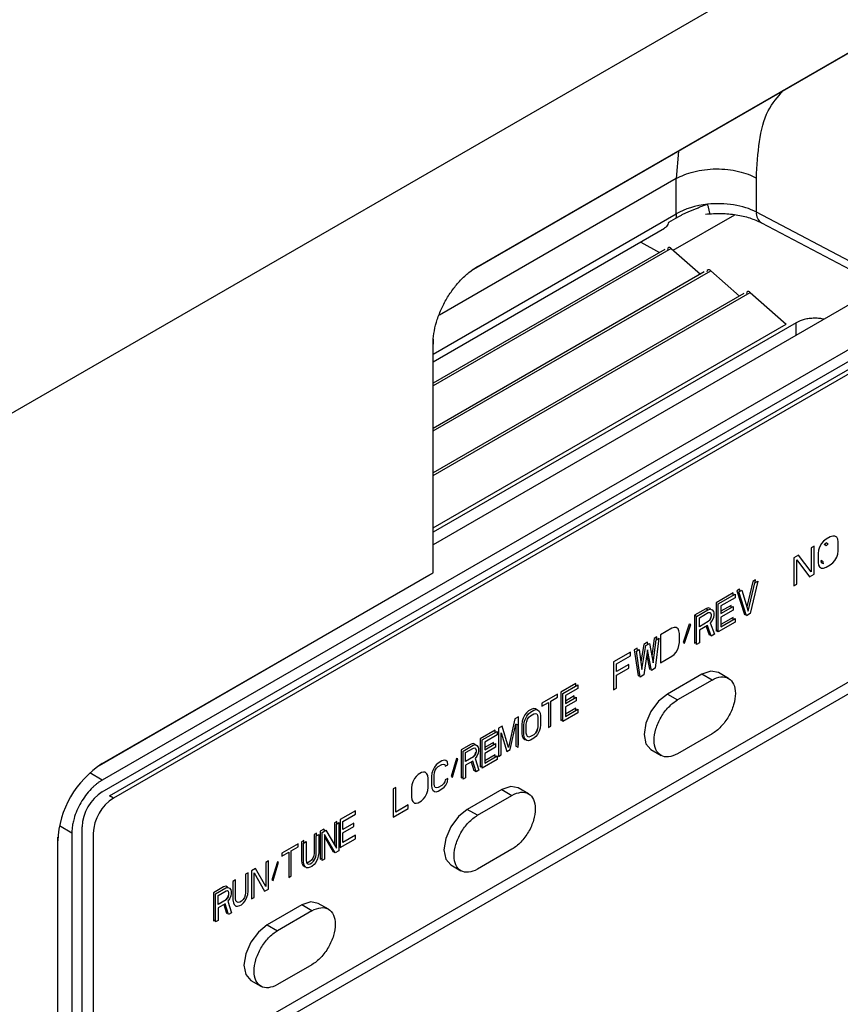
# Model space of a CAD drawing. Header units: millimetres. Extents: x 0 to 423, y 0 to 297.
# Tile 27 of 39: x 383 to 397, y 157 to 175. Entities that reach past the tile are written whole.
import ezdxf

# ---------------------------------------------------------------- set-up
doc = ezdxf.new("R2010")
doc.units = ezdxf.units.MM
doc.layers.add('实线', color=2, linetype='Continuous', lineweight=25)

msp = doc.modelspace()

# ---------------------------------------------------------------- linework, layer by layer
at = {"layer": '实线', "color": 2, "linetype": 'Continuous', "lineweight": 25, "true_color": 0xffff00}
for p, q in [((405.8613, 181.2159), (369.1589, 160.0281)), ((390.6626, 170.3043), (397.7338, 174.3864)), ((390.7274, 170.3502), (397.7985, 174.4323)), ((404.3392, 173.0289), (384.1867, 161.3951)), ((384.1867, 161.191), (404.3392, 172.8248)), ((384.3104, 161.1195), (404.2155, 172.6104)), ((404.2862, 172.5696), (384.3811, 161.0787)), ((394.228, 172.3625), (394.1886, 171.8821)), ((394.1886, 171.8821), (390.0593, 169.4983)), ((394.1887, 171.2694), (394.1886, 171.8821)), ((395.5841, 171.2994), (395.5841, 171.8927)), ((389.9515, 168.8234), (394.1887, 171.2694)), ((394.0598, 171.1248), (394.18, 171.1942)), ((394.1364, 170.6335), (395.2102, 171.2534)), ((397.8163, 170.1204), (395.5841, 171.2994)), ((389.9515, 168.6881), (393.9856, 171.0169)), ((395.6726, 171.1132), (397.7639, 170.0086)), ((394.0997, 170.6659), (389.9515, 168.2712)), ((393.5676, 170.7756), (393.8955, 170.591)), ((394.0997, 170.6659), (394.6104, 170.2159)), ((393.9869, 170.6438), (389.9515, 168.3142)), ((390.7274, 170.3502), (390.6626, 170.3043)), ((389.9515, 167.4834), (394.7891, 170.2761)), ((394.6764, 170.254), (389.9515, 167.5263)), ((398.0566, 170.1776), (389.9515, 165.4986)), ((394.7891, 170.2761), (395.2914, 169.8335)), ((389.9515, 166.7078), (395.4785, 169.8985)), ((395.3658, 169.8764), (389.9515, 166.7508)), ((395.4785, 169.8985), (396.1046, 169.3469)), ((396.2782, 169.37), (389.9515, 165.7177)), ((389.9515, 165.7948), (396.1046, 169.3469)), ((396.2782, 169.151), (396.2782, 169.37)), ((389.9515, 169.0801), (389.9496, 168.9974)), ((389.9496, 165.0078), (389.9496, 168.9974)), ((389.9515, 165.0904), (389.9515, 169.0801)), ((403.1725, 166.558), (385.4948, 156.3529)), ((385.6716, 156.2508), (403.3493, 166.4559)), ((396.721, 165.5173), (396.6858, 165.4553)), ((396.7561, 165.5584), (396.721, 165.5173)), ((396.8001, 165.5942), (396.7561, 165.5584)), ((396.7649, 165.501), (396.8001, 165.5317)), ((396.8704, 165.6348), (396.8001, 165.5942)), ((396.8355, 165.5113), (396.8001, 165.5317)), ((396.8003, 165.4806), (396.8355, 165.5113)), ((396.9144, 165.6498), (396.8704, 165.6348)), ((396.9495, 165.6492), (396.9144, 165.6498)), ((396.9847, 165.6278), (396.9495, 165.6492)), ((397.0023, 165.5963), (396.9847, 165.6278)), ((397.0111, 165.5492), (397.0023, 165.5963)), ((397.0111, 165.3929), (397.0111, 165.5492)), ((396.5891, 165.4725), (396.5364, 165.442)), ((396.5364, 165.442), (396.5364, 165.0251)), ((396.5891, 164.9825), (396.5891, 165.4725)), ((396.6683, 165.4035), (396.6595, 165.3463)), ((396.6595, 165.3463), (396.6595, 165.1899)), ((396.6858, 165.4553), (396.6683, 165.4035)), ((396.8003, 165.4806), (396.7649, 165.501)), ((396.9847, 165.2838), (397.0023, 165.3357)), ((397.0023, 165.3357), (397.0111, 165.3929)), ((396.3167, 165.3152), (396.2376, 165.2695)), ((396.2376, 165.2695), (396.2376, 164.7796)), ((396.2903, 165.2374), (396.51, 164.9369)), ((396.2903, 164.81), (396.2903, 165.2374)), ((396.5364, 165.0251), (396.3167, 165.3152)), ((396.6595, 165.1899), (396.6683, 165.1429)), ((396.721, 165.1837), (396.7122, 165.2204)), ((396.7476, 165.1999), (396.7122, 165.2204)), ((396.7563, 165.1633), (396.721, 165.1837)), ((396.7563, 165.1633), (396.7476, 165.1999)), ((396.8704, 165.1449), (396.9144, 165.1807)), ((396.9144, 165.1807), (396.9495, 165.2218)), ((396.9495, 165.2218), (396.9847, 165.2838)), ((384.1867, 161.6809), (389.9496, 165.0078)), ((389.8789, 164.9648), (389.9496, 165.0078)), ((389.9496, 165.0078), (389.9515, 165.0904)), ((396.6683, 165.1429), (396.6858, 165.1113)), ((396.6858, 165.1113), (396.721, 165.0899)), ((396.721, 165.0899), (396.7561, 165.0894)), ((396.7561, 165.0894), (396.8001, 165.1043)), ((396.8001, 165.1043), (396.8704, 165.1449)), ((384.1325, 161.6475), (389.8789, 164.9648)), ((395.5219, 164.8564), (395.4194, 164.4152)), ((395.4426, 164.3423), (395.5573, 164.836)), ((395.6065, 164.8643), (395.4753, 164.2987)), ((395.5711, 164.8848), (395.5219, 164.8564)), ((395.5573, 164.836), (395.6065, 164.8643)), ((395.5602, 164.8376), (395.5711, 164.8848)), ((396.51, 164.9369), (396.5891, 164.9825)), ((395.1777, 164.6577), (394.8827, 164.4874)), ((395.1777, 164.6169), (395.1777, 164.6577)), ((395.2925, 164.7239), (395.2433, 164.6955)), ((395.2433, 164.6955), (395.3744, 164.2813)), ((395.2787, 164.6751), (395.3278, 164.7035)), ((395.4098, 164.2609), (395.2787, 164.6751)), ((395.3034, 164.6894), (395.2925, 164.7239)), ((395.3278, 164.7035), (395.4426, 164.3423)), ((396.2376, 164.7796), (396.2903, 164.81)), ((394.8827, 164.4874), (394.8827, 163.9974)), ((394.9181, 164.467), (395.2131, 164.6373)), ((395.2131, 164.5747), (394.9673, 164.4328)), ((395.2131, 164.6373), (395.2131, 164.5747)), ((394.7024, 164.3833), (394.5058, 164.2697)), ((394.5411, 164.2493), (394.7378, 164.3629)), ((394.5903, 164.2256), (394.746, 164.3155)), ((394.7434, 164.3965), (394.7024, 164.3833)), ((394.7378, 164.3629), (394.7024, 164.3833)), ((394.7378, 164.3629), (394.7788, 164.3761)), ((394.7762, 164.3842), (394.7434, 164.3965)), ((394.746, 164.3155), (394.7706, 164.3193)), ((394.7706, 164.3193), (394.787, 164.3079)), ((394.7858, 164.3735), (394.7762, 164.3842)), ((394.7788, 164.3761), (394.8116, 164.3638)), ((394.787, 164.3079), (394.7952, 164.2813)), ((394.8116, 164.3638), (394.8361, 164.3363)), ((394.8361, 164.3363), (394.8443, 164.3097)), ((394.8443, 164.3097), (394.8443, 164.268)), ((394.9181, 163.977), (394.9181, 164.467)), ((395.145, 164.4407), (394.9673, 164.3381)), ((394.9673, 164.4328), (394.9673, 164.2973)), ((394.9673, 164.2973), (395.1803, 164.4203)), ((395.1803, 164.3577), (394.9673, 164.2347)), ((395.145, 164.3999), (395.145, 164.4407)), ((395.1803, 164.4203), (395.1803, 164.3577)), ((394.5058, 164.2697), (394.5058, 163.7798)), ((394.5411, 164.2493), (394.5058, 164.2697)), ((394.5411, 163.7594), (394.5411, 164.2493)), ((394.5903, 164.0692), (394.5903, 164.2256)), ((394.746, 164.1591), (394.5903, 164.0692)), ((394.7448, 164.1584), (394.7762, 164.1965)), ((394.7706, 164.1837), (394.746, 164.1591)), ((394.787, 164.2141), (394.7706, 164.1837)), ((394.7762, 164.1965), (394.7903, 164.2285)), ((394.8116, 164.1761), (394.7788, 164.1364)), ((394.7788, 164.1364), (394.8525, 163.9392)), ((394.7952, 164.2501), (394.787, 164.2141)), ((394.7952, 164.2813), (394.7952, 164.2501)), ((394.8361, 164.232), (394.8116, 164.1761)), ((394.8443, 164.268), (394.8361, 164.232)), ((395.2131, 164.1473), (394.9181, 163.977)), ((394.9673, 164.2347), (394.9673, 164.068)), ((395.1777, 164.2303), (394.9673, 164.1088)), ((394.9673, 164.068), (395.2131, 164.2099)), ((395.1777, 164.1895), (395.1777, 164.2303)), ((395.2131, 164.2099), (395.2131, 164.1473)), ((395.3744, 164.2813), (395.3989, 164.2954)), ((395.4753, 164.2987), (395.4098, 164.2609)), ((394.1124, 164.0427), (393.9157, 163.9291)), ((394.1534, 164.0559), (394.1124, 164.0427)), ((394.1862, 164.054), (394.1534, 164.0559)), ((394.2189, 164.0312), (394.1862, 164.054)), ((394.2353, 163.999), (394.2189, 164.0312)), ((394.2435, 163.9516), (394.2353, 163.999)), ((394.4156, 164.1135), (394.3091, 163.7914)), ((394.3337, 163.7847), (394.4402, 164.1068)), ((394.4402, 164.1068), (394.4156, 164.1135)), ((394.7296, 164.0871), (394.5903, 164.0067)), ((394.5903, 164.0067), (394.5903, 163.7878)), ((394.7065, 164.0738), (394.7598, 163.9265)), ((394.7952, 163.9061), (394.7296, 164.0871)), ((394.8827, 163.9974), (394.9181, 164.0179)), ((394.9181, 163.977), (394.8827, 163.9974)), ((393.6863, 163.7967), (393.6207, 163.7588)), ((393.6934, 163.76), (393.6863, 163.7967)), ((393.801, 163.8629), (393.7639, 163.5585)), ((393.7872, 163.4388), (393.8364, 163.8425)), ((393.8502, 163.8913), (393.801, 163.8629)), ((393.8855, 163.8709), (393.82, 163.3431)), ((393.8364, 163.8425), (393.8855, 163.8709)), ((393.8447, 163.8473), (393.8502, 163.8913)), ((393.9157, 163.9291), (393.9157, 163.4392)), ((394.2353, 163.7384), (394.2435, 163.7952)), ((394.2435, 163.7952), (394.2435, 163.9516)), ((394.3091, 163.7914), (394.3337, 163.7847)), ((394.5058, 163.7798), (394.5411, 163.8002)), ((394.7598, 163.9265), (394.7829, 163.9398)), ((394.8525, 163.9392), (394.7952, 163.9061)), ((393.3913, 163.6264), (393.0962, 163.456)), ((393.3913, 163.5638), (393.3913, 163.6264)), ((393.506, 163.6926), (393.4568, 163.6642)), ((393.4568, 163.6642), (393.5224, 163.2121)), ((393.4922, 163.6438), (393.5413, 163.6722)), ((393.5577, 163.1917), (393.4922, 163.6438)), ((393.5113, 163.6549), (393.506, 163.6926)), ((393.5413, 163.6722), (393.5905, 163.3253)), ((393.6207, 163.7588), (393.5723, 163.4538)), ((393.5905, 163.3253), (393.6561, 163.7384)), ((393.6888, 163.6635), (393.6233, 163.2296)), ((393.6561, 163.7384), (393.7216, 163.7763)), ((393.7544, 163.3053), (393.6888, 163.6635)), ((393.7216, 163.7763), (393.7872, 163.4388)), ((394.1534, 163.5868), (394.1862, 163.6266)), ((394.1862, 163.6266), (394.2189, 163.6872)), ((394.2189, 163.6872), (394.2353, 163.7384)), ((394.5903, 163.7878), (394.5411, 163.7594)), ((393.0962, 163.456), (393.0962, 162.9661)), ((393.1454, 163.4219), (393.3913, 163.5638)), ((393.6745, 163.5689), (393.719, 163.3257)), ((393.9157, 163.4392), (394.1124, 163.5527)), ((394.1124, 163.5527), (394.1534, 163.5868)), ((393.1454, 163.2864), (393.1454, 163.4219)), ((393.3585, 163.4094), (393.1454, 163.2864)), ((393.1454, 163.2238), (393.3585, 163.3468)), ((393.3585, 163.3468), (393.3585, 163.4094)), ((393.719, 163.3257), (393.7476, 163.3422)), ((393.82, 163.3431), (393.7544, 163.3053)), ((393.1454, 162.9945), (393.1454, 163.2238)), ((393.5224, 163.2121), (393.5523, 163.2294)), ((393.6233, 163.2296), (393.5577, 163.1917)), ((394.6342, 163.2416), (394.0332, 162.8946)), ((394.811, 163.1395), (394.2099, 162.7925)), ((394.811, 163.1395), (394.6342, 163.2416)), ((395.0984, 163.168), (394.9217, 163.27)), ((392.4386, 163.0764), (392.1777, 162.9258)), ((392.213, 162.9054), (392.474, 163.056)), ((392.474, 162.9935), (392.2565, 162.8679)), ((392.4386, 163.0356), (392.4386, 163.0764)), ((392.474, 163.056), (392.474, 162.9935)), ((393.0962, 162.9661), (393.1454, 162.9945)), ((392.1197, 162.8923), (391.8443, 162.7333)), ((392.0037, 162.7732), (392.1197, 162.8402)), ((392.0037, 162.3354), (392.0037, 162.7732)), ((392.1197, 162.8402), (392.1197, 162.8923)), ((392.1777, 162.9258), (392.1777, 162.4359)), ((392.213, 162.4154), (392.213, 162.9054)), ((392.2565, 162.8679), (392.2565, 162.7324)), ((392.4096, 162.8616), (392.2565, 162.7732)), ((392.2565, 162.7324), (392.445, 162.8412)), ((392.445, 162.7787), (392.2565, 162.6699)), ((392.4096, 162.8208), (392.4096, 162.8616)), ((392.445, 162.8412), (392.445, 162.7787)), ((394.0332, 162.8946), (394.2099, 162.7925)), ((391.6123, 162.5994), (391.5761, 162.5681)), ((391.6703, 162.6329), (391.6123, 162.5994)), ((391.6477, 162.579), (391.7057, 162.6125)), ((391.7066, 162.6434), (391.6703, 162.6329)), ((391.7057, 162.6125), (391.7419, 162.623)), ((391.7355, 162.6393), (391.7066, 162.6434)), ((391.757, 162.6208), (391.7355, 162.6393)), ((391.7419, 162.623), (391.7709, 162.6189)), ((391.7709, 162.6189), (391.7999, 162.5939)), ((391.7999, 162.5939), (391.8144, 162.5606)), ((391.8443, 162.6812), (391.9602, 162.7481)), ((391.8443, 162.7333), (391.8443, 162.6812)), ((391.9602, 162.7481), (391.9602, 162.3103)), ((392.2565, 162.6699), (392.2565, 162.5031)), ((392.4386, 162.649), (392.2565, 162.5439)), ((392.2565, 162.5031), (392.474, 162.6286)), ((392.4386, 162.6082), (392.4386, 162.649)), ((392.474, 162.6286), (392.474, 162.5661)), ((391.3731, 162.4613), (391.2644, 161.9607)), ((391.4384, 162.499), (391.3731, 162.4613)), ((391.4384, 162.0091), (391.4384, 162.499)), ((391.5036, 162.422), (391.4964, 162.3657)), ((391.5181, 162.472), (391.5036, 162.422)), ((391.5471, 162.5305), (391.5181, 162.472)), ((391.539, 162.4016), (391.5535, 162.4516)), ((391.5761, 162.5681), (391.5471, 162.5305)), ((391.5535, 162.4516), (391.5824, 162.5101)), ((391.5752, 162.3704), (391.5824, 162.4162)), ((391.5824, 162.5101), (391.6114, 162.5476)), ((391.5824, 162.4162), (391.5969, 162.4559)), ((391.5969, 162.4559), (391.6187, 162.4893)), ((391.6114, 162.5476), (391.6477, 162.579)), ((391.6187, 162.4893), (391.6477, 162.5164)), ((391.6477, 162.5164), (391.7057, 162.5499)), ((391.7057, 162.5499), (391.7347, 162.5562)), ((391.7347, 162.5562), (391.7564, 162.5479)), ((391.7564, 162.5479), (391.7709, 162.525)), ((391.7709, 162.525), (391.7781, 162.4875)), ((391.7781, 162.4875), (391.7781, 162.3312)), ((391.8144, 162.5606), (391.8216, 162.5126)), ((391.8216, 162.5126), (391.8216, 162.3563)), ((392.1777, 162.4359), (392.213, 162.4563)), ((392.474, 162.5661), (392.213, 162.4154)), ((391.0325, 162.2647), (390.7715, 162.114)), ((390.8069, 162.0936), (391.0678, 162.2442)), ((391.0325, 162.2238), (391.0325, 162.2647)), ((391.0678, 162.2442), (391.0678, 162.1817)), ((391.1557, 162.3358), (391.0905, 162.2981)), ((391.0905, 162.2981), (391.0905, 161.8082)), ((391.2644, 161.9607), (391.1557, 162.3358)), ((391.2934, 161.9254), (391.3949, 162.3696)), ((391.3949, 162.3696), (391.3949, 161.9839)), ((391.4302, 162.3492), (391.3949, 162.3696)), ((391.4302, 161.9635), (391.4302, 162.3492)), ((391.4964, 162.3657), (391.4964, 162.2093)), ((391.5317, 162.3453), (391.539, 162.4016)), ((391.5317, 162.1889), (391.5317, 162.3453)), ((391.5752, 162.214), (391.5752, 162.3704)), ((391.7564, 162.2456), (391.7347, 162.2122)), ((391.7391, 162.2191), (391.7645, 162.2703)), ((391.7709, 162.2853), (391.7564, 162.2456)), ((391.7645, 162.2703), (391.7733, 162.3007)), ((391.7781, 162.3312), (391.7709, 162.2853)), ((391.7999, 162.2499), (391.7709, 162.1915)), ((391.8144, 162.3), (391.7999, 162.2499)), ((391.8216, 162.3563), (391.8144, 162.3)), ((391.9602, 162.3103), (392.0037, 162.3354)), ((390.7715, 162.114), (390.7715, 161.6241)), ((390.8069, 161.6037), (390.8069, 162.0936)), ((391.0678, 162.1817), (390.8504, 162.0562)), ((391.1339, 162.219), (391.2354, 161.8919)), ((391.1339, 161.8333), (391.1339, 162.219)), ((391.4964, 162.2093), (391.5036, 162.1614)), ((391.5036, 162.1614), (391.5181, 162.128)), ((391.5181, 162.128), (391.5471, 162.1031)), ((391.539, 162.141), (391.5317, 162.1889)), ((391.5535, 162.1076), (391.539, 162.141)), ((391.5471, 162.1031), (391.561, 162.1011)), ((391.5824, 162.0827), (391.5535, 162.1076)), ((391.5824, 162.1765), (391.5752, 162.214)), ((391.5969, 162.1536), (391.5824, 162.1765)), ((391.6114, 162.0786), (391.5824, 162.0827)), ((391.6187, 162.1453), (391.5969, 162.1536)), ((391.6477, 162.0891), (391.6114, 162.0786)), ((391.6477, 162.1516), (391.6187, 162.1453)), ((391.7057, 162.1851), (391.6477, 162.1516)), ((391.7057, 162.1225), (391.6477, 162.0891)), ((391.7347, 162.2122), (391.7057, 162.1851)), ((391.7419, 162.1539), (391.7057, 162.1225)), ((391.7709, 162.1915), (391.7419, 162.1539)), ((394.811, 162.2005), (394.2099, 161.8535)), ((390.6121, 162.022), (390.4381, 161.9215)), ((390.4381, 161.9215), (390.4381, 161.4316)), ((390.4735, 161.9011), (390.6474, 162.0016)), ((390.4735, 161.4112), (390.4735, 161.9011)), ((390.517, 161.8741), (390.6547, 161.9536)), ((390.6483, 162.0325), (390.6121, 162.022)), ((390.6474, 162.0016), (390.6837, 162.0121)), ((390.6773, 162.0179), (390.6483, 162.0325)), ((390.6547, 161.9536), (390.6764, 161.9557)), ((390.6764, 161.9557), (390.6909, 161.9433)), ((390.682, 162.0116), (390.6773, 162.0179)), ((390.6837, 162.0121), (390.7127, 161.9975)), ((390.6909, 161.9433), (390.6982, 161.9162)), ((390.6982, 161.9162), (390.6982, 161.8849)), ((390.7127, 161.9975), (390.7344, 161.9684)), ((390.7344, 161.9684), (390.7416, 161.9413)), ((390.7416, 161.9413), (390.7416, 161.8996)), ((390.8504, 162.0562), (390.8504, 161.9207)), ((391.0035, 162.0499), (390.8504, 161.9615)), ((390.8504, 161.9207), (391.0388, 162.0295)), ((391.0388, 161.9669), (390.8504, 161.8581)), ((391.0035, 162.009), (391.0035, 162.0499)), ((391.0388, 162.0295), (391.0388, 161.9669)), ((391.2354, 161.8919), (391.2934, 161.9254)), ((391.4302, 161.9635), (391.3949, 161.9839)), ((391.4302, 162.0044), (391.4384, 162.0091)), ((393.7457, 161.9271), (393.9225, 161.825)), ((390.1047, 161.7291), (390.0395, 161.6914)), ((390.1409, 161.7396), (390.1047, 161.7291)), ((390.1699, 161.7354), (390.1409, 161.7396)), ((390.1989, 161.7105), (390.1699, 161.7354)), ((390.3584, 161.7713), (390.2642, 161.4563)), ((390.2859, 161.448), (390.3801, 161.763)), ((390.3801, 161.763), (390.3584, 161.7713)), ((390.517, 161.7178), (390.517, 161.8741)), ((390.6547, 161.7973), (390.517, 161.7178)), ((390.6495, 161.7943), (390.6773, 161.8303)), ((390.6764, 161.8202), (390.6547, 161.7973)), ((390.6909, 161.8495), (390.6764, 161.8202)), ((390.6773, 161.8303), (390.6971, 161.8797)), ((390.7127, 161.8099), (390.6837, 161.7723)), ((390.6837, 161.7723), (390.7489, 161.5702)), ((390.6982, 161.8849), (390.6909, 161.8495)), ((390.7344, 161.8641), (390.7127, 161.8099)), ((390.7416, 161.8996), (390.7344, 161.8641)), ((391.0678, 161.7543), (390.8069, 161.6037)), ((390.8504, 161.8581), (390.8504, 161.6913)), ((391.0325, 161.8373), (390.8504, 161.7322)), ((390.8504, 161.6913), (391.0678, 161.8169)), ((391.0325, 161.7965), (391.0325, 161.8373)), ((391.0678, 161.8169), (391.0678, 161.7543)), ((391.0905, 161.8082), (391.1339, 161.8333)), ((384.1867, 161.6809), (384.1452, 161.6557)), ((389.9452, 161.564), (389.9307, 161.514)), ((389.9742, 161.6225), (389.9452, 161.564)), ((390.0032, 161.6601), (389.9742, 161.6225)), ((389.9742, 161.5287), (389.9887, 161.5683)), ((389.9887, 161.5683), (390.0105, 161.6017)), ((390.0395, 161.6914), (390.0032, 161.6601)), ((390.0105, 161.6017), (390.0395, 161.6289)), ((390.0395, 161.6289), (390.1047, 161.6665)), ((390.1047, 161.6665), (390.1337, 161.6728)), ((390.1337, 161.6728), (390.1554, 161.6645)), ((390.1554, 161.6645), (390.1627, 161.6374)), ((390.1627, 161.6374), (390.2062, 161.6626)), ((390.2062, 161.6626), (390.1989, 161.7105)), ((390.6402, 161.7263), (390.517, 161.6552)), ((390.517, 161.6552), (390.517, 161.4363)), ((390.6156, 161.7122), (390.6628, 161.5613)), ((390.6982, 161.5409), (390.6402, 161.7263)), ((390.6982, 161.5409), (390.6628, 161.5613)), ((390.7489, 161.5702), (390.6982, 161.5409)), ((390.7715, 161.6241), (390.8069, 161.6445)), ((384.1867, 161.3951), (383.97, 161.5202)), ((389.6263, 161.4216), (389.5973, 161.3632)), ((389.6553, 161.4592), (389.6263, 161.4216)), ((389.6915, 161.4906), (389.6553, 161.4592)), ((389.7495, 161.524), (389.6915, 161.4906)), ((389.7858, 161.5345), (389.7495, 161.524)), ((389.8148, 161.5304), (389.7858, 161.5345)), ((389.8438, 161.5055), (389.8148, 161.5304)), ((389.8582, 161.4721), (389.8438, 161.5055)), ((389.8655, 161.4242), (389.8582, 161.4721)), ((389.8655, 161.2678), (389.8655, 161.4242)), ((389.9307, 161.514), (389.9235, 161.4577)), ((389.9235, 161.4577), (389.9235, 161.3013)), ((389.967, 161.4828), (389.9742, 161.5287)), ((389.967, 161.3264), (389.967, 161.4828)), ((390.1627, 161.3977), (390.1554, 161.3622)), ((390.2062, 161.4228), (390.1627, 161.3977)), ((390.1989, 161.3665), (390.2062, 161.4228)), ((390.2642, 161.4563), (390.2859, 161.448)), ((390.4381, 161.4316), (390.4735, 161.452)), ((390.517, 161.4363), (390.4735, 161.4112)), ((389.3001, 161.2646), (389.2566, 161.2395)), ((389.2566, 161.2395), (389.2566, 160.7496)), ((389.3001, 160.8372), (389.3001, 161.2646)), ((389.5828, 161.3131), (389.5756, 161.2568)), ((389.5756, 161.2568), (389.5756, 161.1005)), ((389.5973, 161.3632), (389.5828, 161.3131)), ((389.8582, 161.2115), (389.8655, 161.2678)), ((389.9235, 161.3013), (389.9307, 161.2534)), ((389.9307, 161.2534), (389.9452, 161.22)), ((389.9452, 161.22), (389.9742, 161.1951)), ((389.9742, 161.2889), (389.967, 161.3264)), ((389.9887, 161.266), (389.9742, 161.2889)), ((390.0105, 161.2577), (389.9887, 161.266)), ((390.0395, 161.264), (390.0105, 161.2577)), ((390.1047, 161.3017), (390.0395, 161.264)), ((390.0395, 161.2015), (390.1047, 161.2391)), ((390.1337, 161.3288), (390.1047, 161.3017)), ((390.1047, 161.2391), (390.1409, 161.2705)), ((390.1554, 161.3622), (390.1337, 161.3288)), ((390.1409, 161.2705), (390.1699, 161.3081)), ((390.1699, 161.3081), (390.1989, 161.3665)), ((391.1482, 161.2291), (390.5471, 160.8821)), ((391.1482, 161.2291), (391.3249, 161.1271)), ((391.6124, 161.1555), (391.4356, 161.2576)), ((384.3811, 161.0787), (384.3104, 161.1195)), ((389.5756, 161.1005), (389.5828, 161.0525)), ((389.5828, 161.0525), (389.5973, 161.0192)), ((389.7495, 161.0341), (389.7858, 161.0654)), ((389.7858, 161.0654), (389.8148, 161.103)), ((389.8148, 161.103), (389.8438, 161.1615)), ((389.8438, 161.1615), (389.8582, 161.2115)), ((389.9742, 161.1951), (390.0032, 161.191)), ((390.0032, 161.191), (390.0395, 161.2015)), ((390.7239, 160.7801), (391.3249, 161.1271)), ((389.2566, 160.7496), (389.5176, 160.9002)), ((389.5176, 160.9627), (389.3001, 160.8372)), ((389.5176, 160.9002), (389.5176, 160.9627)), ((389.5973, 161.0192), (389.6263, 160.9942)), ((389.6263, 160.9942), (389.6553, 160.9901)), ((389.6553, 160.9901), (389.6915, 161.0006)), ((389.6915, 161.0006), (389.7495, 161.0341)), ((390.7239, 160.7801), (390.5471, 160.8821)), ((388.599, 160.8599), (388.3339, 160.7068)), ((388.3339, 160.7068), (388.3339, 160.2169)), ((388.3781, 160.6698), (388.599, 160.7973)), ((388.599, 160.7973), (388.599, 160.8599)), ((383.4397, 160.6016), (383.6564, 160.4765)), ((383.8331, 120.9764), (383.8331, 160.5786)), ((388.0466, 160.541), (387.9803, 160.5027)), ((388.0646, 160.5105), (388.0466, 160.541)), ((388.2749, 160.6728), (388.2307, 160.6473)), ((388.2307, 160.6473), (388.2307, 160.2695)), ((388.2661, 160.6268), (388.3103, 160.6524)), ((388.2661, 160.2099), (388.2661, 160.6268)), ((388.2749, 160.632), (388.2749, 160.6728)), ((388.3103, 160.6524), (388.3103, 160.1624)), ((388.3781, 160.5342), (388.3781, 160.6698)), ((388.5696, 160.6448), (388.3781, 160.5342)), ((388.3781, 160.4717), (388.5696, 160.5823)), ((388.5696, 160.5823), (388.5696, 160.6448)), ((383.41, 160.3819), (383.4089, 160.3337)), ((383.4107, 120.8141), (383.4107, 160.3971)), ((383.6564, 160.4765), (383.6564, 120.8743)), ((384.0276, 160.4663), (384.0276, 142.3187)), ((387.9214, 160.4687), (387.8772, 160.4432)), ((387.8772, 160.4432), (387.8772, 160.12)), ((387.9126, 160.4227), (387.9567, 160.4483)), ((387.9126, 160.0996), (387.9126, 160.4227)), ((387.9214, 160.4278), (387.9214, 160.4687)), ((387.9567, 160.4483), (387.9567, 160.1251)), ((387.9803, 160.5027), (387.9803, 160.0128)), ((388.0157, 160.4823), (388.082, 160.5205)), ((388.0157, 159.9924), (388.0157, 160.4823)), ((388.0599, 160.4452), (388.0599, 160.0179)), ((388.244, 160.1242), (388.0599, 160.4452)), ((388.0599, 160.404), (388.2087, 160.1446)), ((388.082, 160.5205), (388.2661, 160.2099)), ((388.3339, 160.2169), (388.599, 160.3699)), ((388.3781, 160.3049), (388.3781, 160.4717)), ((388.599, 160.4325), (388.3781, 160.3049)), ((388.599, 160.3699), (388.599, 160.4325)), ((383.4089, 120.7314), (383.4089, 160.3337)), ((387.5973, 160.2816), (387.3174, 160.12)), ((387.4794, 160.1614), (387.5973, 160.2295)), ((387.5973, 160.2295), (387.5973, 160.2816)), ((387.7004, 160.3411), (387.6562, 160.3156)), ((387.6562, 160.3156), (387.6562, 159.9925)), ((387.6916, 160.2952), (387.7358, 160.3207)), ((387.6916, 159.972), (387.6916, 160.2952)), ((387.7004, 160.3003), (387.7004, 160.3411)), ((387.7358, 160.3207), (387.7358, 159.9976)), ((391.3249, 160.188), (390.7239, 159.8411)), ((387.3174, 160.0679), (387.4353, 160.1359)), ((387.3174, 160.12), (387.3174, 160.0679)), ((387.4353, 160.1359), (387.4353, 159.6981)), ((387.4794, 159.7236), (387.4794, 160.1614)), ((387.8551, 160.0343), (387.833, 160.0007)), ((387.8698, 160.0741), (387.8551, 160.0343)), ((387.8684, 159.9803), (387.8905, 160.0139)), ((387.8772, 160.12), (387.8698, 160.0741)), ((387.8746, 159.9898), (387.8993, 160.039)), ((387.8905, 160.0139), (387.9052, 160.0537)), ((387.8993, 160.039), (387.9071, 160.0655)), ((387.9052, 160.0537), (387.9126, 160.0996)), ((387.9346, 160.0185), (387.9052, 159.9598)), ((387.9494, 160.0687), (387.9346, 160.0185)), ((387.9567, 160.1251), (387.9494, 160.0687)), ((387.9803, 160.0128), (388.0157, 160.0332)), ((388.0599, 160.0179), (388.0157, 159.9924)), ((388.2087, 160.1446), (388.2264, 160.1548)), ((388.3103, 160.1624), (388.244, 160.1242)), ((386.8534, 159.8521), (386.7871, 159.8138)), ((387.0375, 159.5415), (386.8534, 159.8521)), ((387.0817, 159.9839), (387.0375, 159.9584)), ((387.0375, 159.9584), (387.0375, 159.5415)), ((387.0817, 159.494), (387.0817, 159.9839)), ((387.2364, 159.969), (387.1406, 159.6531)), ((387.1627, 159.645), (387.2585, 159.9609)), ((387.2585, 159.9609), (387.2364, 159.969)), ((387.6562, 159.9925), (387.6636, 159.9446)), ((387.6636, 159.9446), (387.6783, 159.9114)), ((387.6783, 159.9114), (387.7078, 159.8867)), ((387.6989, 159.9242), (387.6916, 159.972)), ((387.7137, 159.891), (387.6989, 159.9242)), ((387.7078, 159.8867), (387.7208, 159.885)), ((387.7431, 159.8663), (387.7137, 159.891)), ((387.7358, 159.9976), (387.7431, 159.9601)), ((387.7431, 159.9601), (387.7579, 159.9373)), ((387.7726, 159.8625), (387.7431, 159.8663)), ((387.7741, 159.9562), (387.7492, 159.9507)), ((387.7579, 159.9373), (387.78, 159.9293)), ((387.8094, 159.8733), (387.7726, 159.8625)), ((387.8035, 159.9733), (387.7741, 159.9562)), ((387.78, 159.9293), (387.8094, 159.9358)), ((387.833, 160.0007), (387.8035, 159.9733)), ((387.8094, 159.9358), (387.8389, 159.9528)), ((387.8389, 159.8903), (387.8094, 159.8733)), ((387.8389, 159.9528), (387.8684, 159.9803)), ((387.8757, 159.922), (387.8389, 159.8903)), ((387.9052, 159.9598), (387.8757, 159.922)), ((390.2596, 159.9146), (390.4364, 159.8126)), ((386.7281, 159.7798), (386.684, 159.7543)), ((386.684, 159.7543), (386.684, 159.4312)), ((386.7281, 159.4567), (386.7281, 159.7798)), ((386.7871, 159.8138), (386.7871, 159.3239)), ((386.8313, 159.7768), (387.0154, 159.4557)), ((386.8313, 159.3494), (386.8313, 159.7768)), ((387.4353, 159.6981), (387.4794, 159.7236)), ((386.3009, 159.5332), (386.1242, 159.4312)), ((386.1595, 159.4107), (386.3363, 159.5128)), ((386.3378, 159.544), (386.3009, 159.5332)), ((386.3363, 159.5128), (386.3731, 159.5236)), ((386.3672, 159.5298), (386.3378, 159.544)), ((386.3721, 159.5233), (386.3672, 159.5298)), ((386.3731, 159.5236), (386.4026, 159.5094)), ((386.4026, 159.5094), (386.4247, 159.4804)), ((386.5072, 159.6523), (386.463, 159.6267)), ((386.463, 159.6267), (386.463, 159.3036)), ((386.5072, 159.3291), (386.5072, 159.6523)), ((387.1406, 159.6531), (387.1627, 159.645)), ((386.1242, 159.4312), (386.1242, 158.9412)), ((386.1595, 158.9208), (386.1595, 159.4107)), ((386.2037, 159.3841), (386.3437, 159.4649)), ((386.2037, 159.2278), (386.2037, 159.3841)), ((386.339, 159.3059), (386.3672, 159.3421)), ((386.3437, 159.4649), (386.3658, 159.4673)), ((386.3658, 159.3317), (386.3437, 159.3086)), ((386.3658, 159.4673), (386.3805, 159.4549)), ((386.3805, 159.3611), (386.3658, 159.3317)), ((386.3672, 159.3421), (386.3863, 159.3891)), ((386.3805, 159.4549), (386.3879, 159.4279)), ((386.3879, 159.3966), (386.3805, 159.3611)), ((386.3879, 159.4279), (386.3879, 159.3966)), ((386.4247, 159.3762), (386.4026, 159.3217)), ((386.4247, 159.4804), (386.432, 159.4534)), ((386.432, 159.4117), (386.4247, 159.3762)), ((386.432, 159.4534), (386.432, 159.4117)), ((386.5145, 159.2917), (386.5072, 159.3291)), ((386.6619, 159.3454), (386.6398, 159.3118)), ((386.6766, 159.3852), (386.6619, 159.3454)), ((386.684, 159.4312), (386.6766, 159.3852)), ((386.6766, 159.2914), (386.7061, 159.3501)), ((386.7061, 159.3501), (386.7208, 159.4003)), ((386.7208, 159.4003), (386.7281, 159.4567)), ((386.7871, 159.3239), (386.8313, 159.3494)), ((387.0154, 159.4557), (387.0817, 159.494)), ((386.3437, 159.3086), (386.2037, 159.2278)), ((386.3289, 159.2375), (386.2037, 159.1652)), ((386.2037, 159.1652), (386.2037, 158.9463)), ((386.3046, 159.2235), (386.3525, 159.073)), ((386.3879, 159.0526), (386.3289, 159.2375)), ((386.4026, 159.3217), (386.3731, 159.2839)), ((386.3731, 159.2839), (386.4394, 159.0824)), ((386.463, 159.3036), (386.4703, 159.2557)), ((386.4703, 159.2557), (386.4851, 159.2225)), ((386.4851, 159.2225), (386.5145, 159.1979)), ((386.5293, 159.2689), (386.5145, 159.2917)), ((386.5145, 159.1979), (386.544, 159.194)), ((386.5514, 159.2608), (386.5293, 159.2689)), ((386.544, 159.194), (386.5808, 159.2049)), ((386.5808, 159.2674), (386.5514, 159.2608)), ((386.6103, 159.2844), (386.5808, 159.2674)), ((386.5808, 159.2049), (386.6103, 159.2219)), ((386.6398, 159.3118), (386.6103, 159.2844)), ((386.6103, 159.2219), (386.6471, 159.2536)), ((386.6471, 159.2536), (386.6766, 159.2914)), ((387.6621, 159.2167), (387.0611, 158.8697)), ((387.8389, 159.1146), (387.6621, 159.2167)), ((388.1264, 159.1431), (387.9496, 159.2451)), ((386.3525, 159.073), (386.3769, 159.0871)), ((386.4394, 159.0824), (386.3879, 159.0526)), ((387.8389, 159.1146), (387.2379, 158.7676)), ((386.1242, 158.9412), (386.1595, 158.9616)), ((386.2037, 158.9463), (386.1595, 158.9208)), ((387.0611, 158.8697), (387.2379, 158.7676)), ((387.8389, 158.1756), (387.2379, 157.8286)), ((386.7736, 157.9022), (386.9504, 157.8002))]:
    msp.add_line(p, q, dxfattribs=at)
at = {"layer": '实线', "color": 2, "linetype": 'Continuous', "lineweight": 25, "true_color": 0xffff00, "flags": 128}
for points in [[(394.9217, 163.27), (394.7898, 163.2956), (394.6342, 163.2416)], [(394.0332, 162.8946), (393.8776, 162.769), (393.7457, 162.5911), (393.6575, 162.3879), (393.6266, 162.1904), (393.6575, 162.0285), (393.7457, 161.9271), (393.7457, 161.9271)], [(391.4356, 161.2576), (391.3037, 161.2832), (391.1482, 161.2291)], [(390.5471, 160.8821), (390.3915, 160.7566), (390.2596, 160.5786), (390.1715, 160.3754), (390.1405, 160.1779), (390.1715, 160.0161), (390.2596, 159.9147), (390.2596, 159.9146)], [(387.9496, 159.2451), (387.8177, 159.2707), (387.6621, 159.2167)], [(387.0611, 158.8697), (386.9055, 158.7441), (386.7736, 158.5662), (386.6854, 158.363), (386.6545, 158.1655), (386.6854, 158.0037), (386.7736, 157.9022), (386.7736, 157.9022)]]:
    msp.add_lwpolyline(points, dxfattribs=at)
at = {"layer": '实线', "color": 2, "linetype": 'Continuous', "lineweight": 25, "true_color": 0xffff00}
for centre, radius, start, end in [((395.7767, 171.2768), 0.1939, 173.31274, 237.5447), ((385.0976, 160.2568), 1.6905, 122.60548, 177.39452), ((384.6007, 160.5437), 0.7684, 122.60548, 177.39452), ((384.7952, 160.4314), 0.7684, 122.60548, 177.39452)]:
    msp.add_arc(centre, radius, start, end, dxfattribs=at)
for points, knots in [([(395.5841, 171.8927), (395.608, 172.3267), (395.6424, 172.9528), (395.9568, 173.3074), (396.0533, 173.4163)], [0, 0, 0, 0, 0.6931425, 1, 1, 1, 1]), ([(394.1886, 171.8821), (394.2709, 171.9296), (394.4775, 172.0149), (394.8823, 172.0678), (395.2893, 172.0211), (395.4998, 171.9389), (395.5841, 171.8927)], [-0.0000057, -0.0000057, -0.0000057, -0.0000057, 0.249983, 0.4999887, 0.7499943, 1, 1, 1, 1]), ([(394.18, 171.1942), (394.1939, 171.202), (394.2219, 171.2178), (394.2678, 171.2418), (394.3166, 171.266), (394.3684, 171.2905), (394.4231, 171.3149), (394.4803, 171.3394), (394.54, 171.3636), (394.6018, 171.3877), (394.6656, 171.4115), (394.709, 171.4267), (394.7309, 171.4343)], [0, 0, 0, 0, 0.0912679, 0.1842372, 0.279009, 0.3756723, 0.4743077, 0.574993, 0.6778082, 0.7828421, 0.890198, 1, 1, 1, 1]), ([(394.7309, 171.4343), (394.7332, 171.4251), (394.738, 171.4063), (394.7445, 171.3802), (394.7516, 171.3532), (394.7585, 171.3259), (394.7648, 171.2993), (394.7694, 171.2793), (394.7716, 171.2685), (394.7707, 171.2708), (394.7703, 171.2719)], [0, 0, 0, 0, 0.0851847, 0.1731339, 0.2636189, 0.3851784, 0.5199426, 0.6822453, 0.8429832, 1, 1, 1, 1]), ([(394.7001, 171.2636), (394.7909, 171.2698), (394.971, 171.2823), (395.2337, 171.2562), (395.4762, 171.2028), (395.6073, 171.143), (395.6727, 171.1132)], [0, 0, 0, 0, 0.2547891, 0.5052183, 0.7530588, 1, 1, 1, 1]), ([(393.9831, 171.0211), (393.9975, 171.0289), (394.0341, 171.0488), (394.0501, 171.0961), (394.0598, 171.1248)], [0, 0, 0, 0, 0.39282933, 1, 1, 1, 1]), ([(394.0997, 170.6659), (394.0841, 170.6797), (394.0666, 170.6857), (394.041, 170.6777), (394.0332, 170.6638), (394.0332, 170.6451)], [0, 0, 0, 0, 0.5, 0.5, 1, 1, 1, 1]), ([(389.9496, 168.9974), (389.9494, 169.1155), (389.9799, 169.3105), (390.0762, 169.5757), (390.1727, 169.7686), (390.2922, 169.9516), (390.4265, 170.1127), (390.5748, 170.2506), (390.6759, 170.3205), (390.7274, 170.3502)], [-0.0000001, -0.0000001, -0.0000001, -0.0000001, 0.25, 0.375, 0.5, 0.625, 0.75, 0.875, 1, 1, 1, 1]), ([(394.7891, 170.2761), (394.7735, 170.2899), (394.756, 170.2959), (394.7304, 170.2878), (394.7226, 170.2739), (394.7226, 170.2553)], [0, 0, 0, 0, 0.5, 0.5, 1, 1, 1, 1]), ([(395.4785, 169.8985), (395.4629, 169.9123), (395.4455, 169.9183), (395.4199, 169.9103), (395.412, 169.8963), (395.412, 169.8777)], [0, 0, 0, 0, 0.5, 0.5, 1, 1, 1, 1]), ([(396.7615, 169.4299), (396.737, 169.4348), (396.6838, 169.4453), (396.5963, 169.4491), (396.5048, 169.4433), (396.391, 169.4227), (396.3225, 169.3907), (396.2782, 169.37)], [0, 0, 0, 0, 0.1489622, 0.3244564, 0.4996489, 0.6765015, 1, 1, 1, 1]), ([(394.811, 163.1395), (394.8642, 163.1702), (394.9174, 163.1887), (395.0157, 163.1985), (395.0608, 163.1897), (395.1361, 163.1462), (395.1662, 163.1115), (395.207, 163.0215), (395.2176, 162.9662), (395.2176, 162.8433), (395.207, 162.7757), (395.1662, 162.6386), (395.1361, 162.5692), (395.0608, 162.4388), (395.0157, 162.3779), (394.9174, 162.2741), (394.8642, 162.2312), (394.811, 162.2005)], [0, 0, 0, 0, 0.125, 0.125, 0.25, 0.25, 0.375, 0.375, 0.5, 0.5, 0.625, 0.625, 0.75, 0.75, 0.875, 0.875, 1, 1, 1, 1]), ([(394.2099, 161.8535), (394.1567, 161.8228), (394.1035, 161.8043), (394.0052, 161.7946), (393.9601, 161.8033), (393.8848, 161.8468), (393.8547, 161.8815), (393.8139, 161.9715), (393.8033, 162.0268), (393.8033, 162.1498), (393.8139, 162.2173), (393.8547, 162.3544), (393.8848, 162.4239), (393.9601, 162.5542), (394.0052, 162.6151), (394.1035, 162.7189), (394.1567, 162.7618), (394.2099, 162.7925)], [0, 0, 0, 0, 0.125, 0.125, 0.25, 0.25, 0.375, 0.375, 0.5, 0.5, 0.625, 0.625, 0.75, 0.75, 0.875, 0.875, 1, 1, 1, 1]), ([(384.1867, 161.3951), (384.1733, 161.387), (384.1466, 161.371), (384.1069, 161.3427), (384.0677, 161.3115), (384.0291, 161.2771), (383.97, 161.2188), (383.8934, 161.129), (383.8092, 161.0008), (383.7402, 160.8637), (383.6966, 160.741), (383.6717, 160.6381), (383.6587, 160.5549), (383.6571, 160.5027), (383.6564, 160.4765)], [0, 0, 0, 0, 0.0482774, 0.0961591, 0.1439201, 0.1918374, 0.2401856, 0.370003, 0.5000481, 0.6298656, 0.7599108, 0.8401054, 0.919707, 1, 1, 1, 1]), ([(391.3249, 161.1271), (391.3782, 161.1578), (391.4314, 161.1763), (391.5297, 161.186), (391.5748, 161.1772), (391.6501, 161.1338), (391.6802, 161.0991), (391.7209, 161.009), (391.7315, 160.9537), (391.7315, 160.8308), (391.7209, 160.7633), (391.6802, 160.6262), (391.6501, 160.5567), (391.5748, 160.4263), (391.5297, 160.3655), (391.4314, 160.2617), (391.3782, 160.2188), (391.3249, 160.188)], [0, 0, 0, 0, 0.125, 0.125, 0.25, 0.25, 0.375, 0.375, 0.5, 0.5, 0.625, 0.625, 0.75, 0.75, 0.875, 0.875, 1, 1, 1, 1]), ([(390.7239, 159.8411), (390.6707, 159.8103), (390.6175, 159.7918), (390.5191, 159.7821), (390.474, 159.7909), (390.3988, 159.8343), (390.3686, 159.869), (390.3279, 159.9591), (390.3173, 160.0144), (390.3173, 160.1373), (390.3279, 160.2049), (390.3686, 160.3419), (390.3988, 160.4114), (390.474, 160.5418), (390.5191, 160.6026), (390.6175, 160.7064), (390.6707, 160.7494), (390.7239, 160.7801)], [0, 0, 0, 0, 0.125, 0.125, 0.25, 0.25, 0.375, 0.375, 0.5, 0.5, 0.625, 0.625, 0.75, 0.75, 0.875, 0.875, 1, 1, 1, 1]), ([(387.8389, 159.1146), (387.8921, 159.1453), (387.9453, 159.1638), (388.0437, 159.1736), (388.0888, 159.1648), (388.164, 159.1213), (388.1942, 159.0866), (388.2349, 158.9966), (388.2455, 158.9413), (388.2455, 158.8184), (388.2349, 158.7508), (388.1942, 158.6137), (388.164, 158.5443), (388.0888, 158.4139), (388.0437, 158.3531), (387.9453, 158.2492), (387.8921, 158.2063), (387.8389, 158.1756)], [0, 0, 0, 0, 0.125, 0.125, 0.25, 0.25, 0.375, 0.375, 0.5, 0.5, 0.625, 0.625, 0.75, 0.75, 0.875, 0.875, 1, 1, 1, 1]), ([(387.2379, 157.8286), (387.1846, 157.7979), (387.1314, 157.7794), (387.0331, 157.7697), (386.988, 157.7784), (386.9127, 157.8219), (386.8826, 157.8566), (386.8418, 157.9466), (386.8313, 158.002), (386.8313, 158.1249), (386.8418, 158.1924), (386.8826, 158.3295), (386.9127, 158.399), (386.988, 158.5293), (387.0331, 158.5902), (387.1314, 158.694), (387.1846, 158.7369), (387.2379, 158.7676)], [0, 0, 0, 0, 0.125, 0.125, 0.25, 0.25, 0.375, 0.375, 0.5, 0.5, 0.625, 0.625, 0.75, 0.75, 0.875, 0.875, 1, 1, 1, 1])]:
    msp.add_open_spline(points, degree=3, knots=knots, dxfattribs=at)
for points in [[(394.7309, 171.4343), (394.5266, 171.4122), (394.3352, 171.354), (394.1887, 171.2694)], [(395.5841, 171.2994), (395.3583, 171.4169), (395.0379, 171.4675), (394.7309, 171.4343)], [(394.1887, 171.2694), (394.1887, 171.2436), (394.186, 171.218), (394.18, 171.1942)]]:
    msp.add_open_spline(points, degree=3, dxfattribs=at)

doc.saveas('drawing.dxf')
